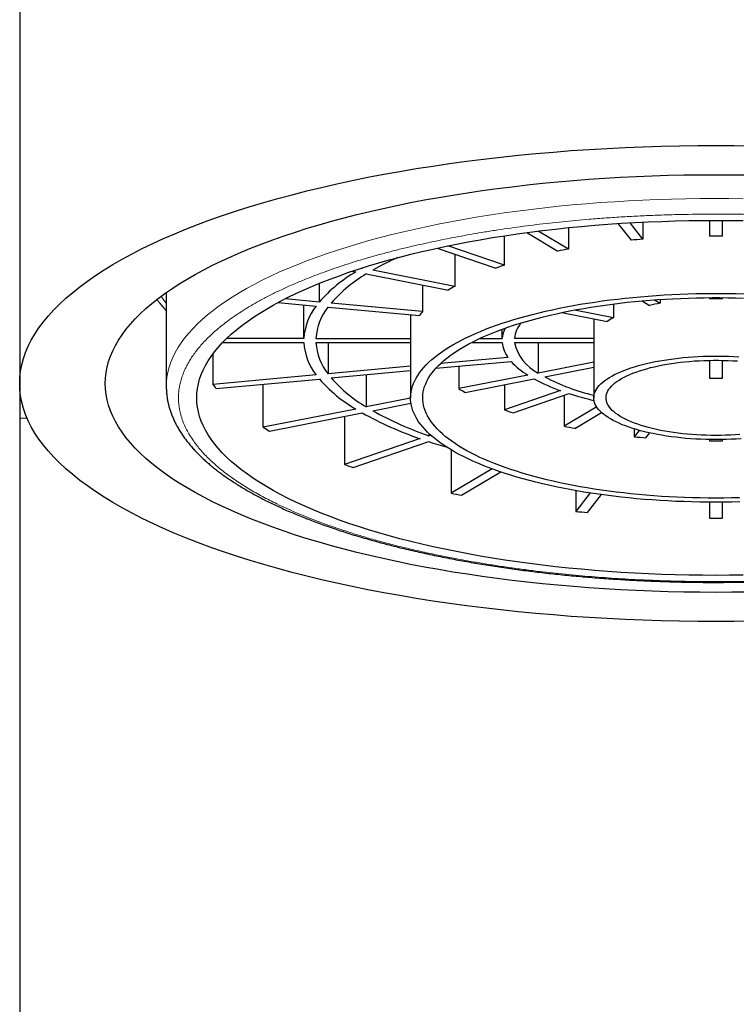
# Model space of a CAD drawing. Header units: millimetres. Extents: x 8 to 771, y 12 to 732.
# Tile 56 of 74: x 322 to 334, y 639 to 655. Entities that reach past the tile are written whole.
import ezdxf

# ---------------------------------------------------------------- set-up
doc = ezdxf.new("R2010")
doc.units = ezdxf.units.MM

msp = doc.modelspace()

# ---------------------------------------------------------------- linework, layer by layer
at = {"color": 7, "linetype": 'Continuous', "lineweight": 30}
for p, q in [((321.869, 665.463), (321.869, 649.488)), ((333.163, 652.16), (333.163, 651.903)), ((333.375, 651.903), (333.375, 652.16)), ((330.857, 651.691), (330.36, 651.985)), ((330.857, 652.041), (330.857, 651.691)), ((331.665, 652.108), (331.879, 651.836)), ((332.072, 651.853), (331.863, 652.12)), ((332.072, 652.131), (332.072, 651.853)), ((329.805, 651.426), (329.805, 651.908)), ((330.171, 651.96), (330.683, 651.656)), ((328.705, 651.706), (329.664, 651.378)), ((329.805, 651.426), (328.88, 651.743)), ((328.993, 651.607), (328.993, 651.079)), ((327.314, 651.327), (327.372, 651.316)), ((327.478, 651.379), (327.473, 651.379)), ((327.478, 651.379), (327.488, 651.384)), ((327.478, 651.381), (327.478, 651.379)), ((328.993, 651.079), (327.651, 651.344)), ((327.545, 651.282), (328.888, 651.017)), ((326.776, 650.823), (326.776, 651.129)), ((328.467, 651.1), (328.467, 650.668)), ((324.269, 650.979), (324.269, 649.441)), ((326.776, 650.823), (326.215, 650.875)), ((332.059, 650.842), (332.184, 650.767)), ((332.262, 650.858), (332.357, 650.802)), ((332.357, 650.865), (332.357, 650.802)), ((333.163, 650.894), (333.163, 650.876)), ((333.375, 650.876), (333.375, 650.894)), ((326.099, 650.815), (326.724, 650.757)), ((326.52, 650.227), (326.52, 650.776)), ((326.918, 650.74), (328.415, 650.602)), ((328.467, 650.668), (326.969, 650.806)), ((331.593, 650.566), (330.956, 650.692)), ((331.593, 650.791), (331.593, 650.566)), ((328.27, 650.616), (328.27, 650.227)), ((330.746, 650.65), (331.487, 650.503)), ((331.272, 650.546), (331.272, 650.227)), ((329.771, 650.227), (329.771, 650.377)), ((326.52, 650.227), (325.261, 650.227)), ((326.72, 650.227), (328.27, 650.227)), ((329.405, 650.227), (329.771, 650.227)), ((331.272, 650.227), (329.971, 650.227)), ((325.192, 650.159), (326.52, 650.159)), ((326.72, 650.159), (328.269, 650.159)), ((326.918, 650.159), (326.918, 649.646)), ((328.269, 650.193), (328.269, 649.253)), ((329.266, 650.159), (329.771, 650.159)), ((329.971, 650.159), (331.269, 650.159)), ((330.36, 650.159), (330.36, 649.66)), ((331.269, 650.193), (331.269, 649.253)), ((325.034, 649.973), (325.034, 649.474)), ((329.864, 649.916), (328.759, 649.815)), ((328.269, 649.77), (326.918, 649.646)), ((328.683, 649.737), (329.916, 649.85)), ((329.06, 649.772), (329.06, 649.404)), ((331.269, 649.84), (330.36, 649.66)), ((330.466, 649.598), (331.269, 649.756)), ((333.163, 649.868), (333.163, 649.578)), ((333.375, 649.578), (333.375, 649.868)), ((326.724, 649.628), (325.034, 649.474)), ((325.086, 649.407), (326.776, 649.562)), ((326.969, 649.58), (328.269, 649.699)), ((327.545, 649.633), (327.545, 649.104)), ((330.187, 649.626), (329.06, 649.404)), ((329.166, 649.341), (330.292, 649.563)), ((321.869, 649.488), (321.869, 648.92)), ((324.269, 649.441), (324.269, 649.44)), ((325.856, 648.771), (325.856, 649.478)), ((329.805, 649.467), (329.805, 649.056)), ((328.27, 649.248), (327.545, 649.104)), ((330.725, 649.371), (329.805, 649.056)), ((329.947, 649.008), (330.866, 649.323)), ((330.783, 649.294), (330.783, 648.789)), ((327.371, 649.07), (325.856, 648.771)), ((327.65, 649.042), (328.276, 649.165)), ((331.317, 649.105), (330.783, 648.789)), ((321.869, 648.92), (321.869, 565.35)), ((325.962, 648.708), (327.477, 649.007)), ((327.189, 648.951), (327.189, 648.162)), ((330.957, 648.754), (331.395, 649.014)), ((328.426, 648.585), (327.189, 648.162)), ((328.568, 648.671), (328.568, 648.633)), ((328.568, 648.633), (328.598, 648.643)), ((331.931, 648.745), (331.931, 648.616)), ((332.013, 648.721), (331.931, 648.616)), ((332.124, 648.599), (332.186, 648.678)), ((327.33, 648.113), (328.568, 648.536)), ((333.163, 648.57), (333.163, 648.552)), ((333.375, 648.552), (333.375, 648.57)), ((328.933, 648.402), (328.933, 647.692)), ((329.604, 648.09), (328.933, 647.692)), ((329.106, 647.658), (329.749, 648.039)), ((330.973, 647.734), (330.973, 647.394)), ((331.209, 647.695), (330.973, 647.394)), ((331.166, 647.376), (331.395, 647.668)), ((333.163, 647.543), (333.163, 647.286)), ((333.375, 647.286), (333.375, 647.543))]:
    msp.add_line(p, q, dxfattribs=at)
at = {"color": 8, "linetype": 'Continuous', "lineweight": 0}
for p, q in [((324.188, 650.919), (324.232, 650.852)), ((324.232, 650.852), (324.269, 650.802)), ((321.991, 648.92), (321.869, 648.92))]:
    msp.add_line(p, q, dxfattribs=at)
at = {"color": 7, "linetype": 'Continuous', "lineweight": 30, "flags": 128}
for points in [[(333.866, 645.594), (333.568, 645.59), (333.269, 645.589), (332.971, 645.59), (332.673, 645.594), (332.375, 645.601), (332.078, 645.61), (331.781, 645.622), (331.486, 645.637), (331.192, 645.654), (330.899, 645.674), (330.608, 645.697), (330.319, 645.722), (330.032, 645.75), (329.747, 645.78), (329.464, 645.813), (329.184, 645.848), (328.907, 645.886), (328.633, 645.926), (328.362, 645.969), (328.094, 646.014), (327.83, 646.062), (327.569, 646.111), (327.313, 646.164), (327.061, 646.218), (326.812, 646.275), (326.569, 646.334), (326.33, 646.395), (326.095, 646.458), (325.866, 646.523), (325.641, 646.591), (325.422, 646.66), (325.208, 646.731), (325, 646.804), (324.798, 646.879), (324.601, 646.956), (324.41, 647.034), (324.225, 647.115), (324.047, 647.196), (323.874, 647.28), (323.709, 647.365), (323.549, 647.451), (323.397, 647.539), (323.251, 647.628), (323.112, 647.718), (322.98, 647.81), (322.855, 647.902), (322.737, 647.996), (322.627, 648.091), (322.523, 648.187), (322.427, 648.283), (322.339, 648.381), (322.258, 648.479), (322.184, 648.578), (322.119, 648.677), (322.06, 648.778), (322.01, 648.878), (321.967, 648.979), (321.932, 649.081), (321.905, 649.182), (321.885, 649.284), (321.873, 649.386), (321.869, 649.488), (321.873, 649.59), (321.885, 649.692), (321.905, 649.794), (321.932, 649.896), (321.967, 649.997), (322.01, 650.098), (322.06, 650.199), (322.119, 650.299), (322.184, 650.398), (322.258, 650.497), (322.339, 650.595), (322.427, 650.693), (322.523, 650.79), (322.627, 650.885), (322.737, 650.98), (322.855, 651.074), (322.98, 651.167), (323.112, 651.258), (323.251, 651.349), (323.397, 651.438), (323.549, 651.525), (323.709, 651.612), (323.874, 651.697), (324.047, 651.78), (324.225, 651.862), (324.41, 651.942), (324.601, 652.02), (324.798, 652.097), (325, 652.172), (325.208, 652.245), (325.422, 652.316), (325.641, 652.386), (325.866, 652.453), (326.095, 652.518), (326.33, 652.581), (326.569, 652.642), (326.812, 652.701), (327.061, 652.758), (327.313, 652.813), (327.569, 652.865), (327.83, 652.915), (328.094, 652.962), (328.362, 653.007), (328.633, 653.05), (328.907, 653.09), (329.184, 653.128), (329.464, 653.163), (329.747, 653.196), (330.032, 653.227), (330.319, 653.254), (330.608, 653.279), (330.899, 653.302), (331.192, 653.322), (331.486, 653.339), (331.781, 653.354), (332.078, 653.366), (332.375, 653.375), (332.673, 653.382), (332.971, 653.386), (333.269, 653.387)], [(333.269, 653.387), (333.568, 653.386), (333.866, 653.382)], [(333.793, 646.073), (333.531, 646.069), (333.269, 646.068), (333.008, 646.069), (332.746, 646.073), (332.485, 646.078), (332.224, 646.087), (331.964, 646.097), (331.705, 646.11), (331.447, 646.125), (331.19, 646.143), (330.935, 646.162), (330.681, 646.184), (330.429, 646.209), (330.179, 646.235), (329.931, 646.264), (329.686, 646.295), (329.443, 646.328), (329.202, 646.364), (328.964, 646.401), (328.73, 646.441), (328.498, 646.482), (328.269, 646.526), (328.044, 646.572), (327.823, 646.62), (327.605, 646.669), (327.392, 646.721), (327.182, 646.775), (326.976, 646.83), (326.775, 646.887), (326.578, 646.946), (326.386, 647.007), (326.198, 647.07), (326.016, 647.134), (325.838, 647.2), (325.665, 647.267), (325.498, 647.336), (325.336, 647.406), (325.179, 647.478), (325.028, 647.551), (324.883, 647.625), (324.743, 647.701), (324.609, 647.778), (324.481, 647.856), (324.359, 647.935), (324.244, 648.016), (324.134, 648.097), (324.031, 648.179), (323.934, 648.262), (323.843, 648.346), (323.759, 648.431), (323.681, 648.517), (323.61, 648.603), (323.546, 648.69), (323.488, 648.777), (323.437, 648.865), (323.393, 648.953), (323.355, 649.042), (323.324, 649.131), (323.3, 649.22), (323.283, 649.309), (323.273, 649.399), (323.269, 649.488), (323.273, 649.578), (323.283, 649.667), (323.3, 649.756), (323.324, 649.846), (323.355, 649.935), (323.393, 650.023), (323.437, 650.111), (323.488, 650.199), (323.546, 650.287), (323.61, 650.373), (323.681, 650.459), (323.759, 650.545), (323.843, 650.63), (323.934, 650.714), (324.031, 650.797), (324.134, 650.879), (324.244, 650.961), (324.359, 651.041), (324.481, 651.12), (324.609, 651.198), (324.743, 651.275), (324.883, 651.351), (325.028, 651.425), (325.179, 651.498), (325.336, 651.57), (325.498, 651.64), (325.665, 651.709), (325.838, 651.777), (326.016, 651.842), (326.198, 651.907), (326.386, 651.969), (326.578, 652.03), (326.775, 652.089), (326.976, 652.146), (327.182, 652.202), (327.392, 652.255), (327.605, 652.307), (327.823, 652.357), (328.044, 652.404), (328.269, 652.45), (328.498, 652.494), (328.73, 652.536), (328.964, 652.575), (329.202, 652.613), (329.443, 652.648), (329.686, 652.681), (329.931, 652.712), (330.179, 652.741), (330.429, 652.767), (330.681, 652.792), (330.935, 652.814), (331.19, 652.834), (331.447, 652.851), (331.705, 652.866), (331.964, 652.879), (332.224, 652.89), (332.485, 652.898), (332.746, 652.904), (333.008, 652.907), (333.269, 652.908)], [(333.269, 652.908), (333.531, 652.907), (333.793, 652.904)], [(333.269, 646.346), (333.047, 646.347), (332.825, 646.35), (332.603, 646.355), (332.381, 646.362), (332.16, 646.371), (331.94, 646.382), (331.72, 646.395), (331.502, 646.41), (331.285, 646.426), (331.07, 646.445), (330.855, 646.466), (330.643, 646.488), (330.432, 646.513), (330.223, 646.539), (330.017, 646.567), (329.812, 646.597), (329.61, 646.629), (329.411, 646.663), (329.214, 646.698), (329.019, 646.735), (328.828, 646.774), (328.64, 646.815), (328.455, 646.857), (328.273, 646.901), (328.095, 646.947), (327.92, 646.994), (327.749, 647.043), (327.582, 647.093), (327.418, 647.144), (327.259, 647.197), (327.104, 647.252), (326.953, 647.308), (326.806, 647.365), (326.664, 647.424), (326.526, 647.483), (326.393, 647.544), (326.264, 647.607), (326.141, 647.67), (326.022, 647.734), (325.908, 647.8), (325.8, 647.866), (325.696, 647.933), (325.598, 648.002), (325.504, 648.071), (325.417, 648.141), (325.334, 648.211), (325.257, 648.283), (325.186, 648.355), (325.12, 648.427), (325.059, 648.501), (325.004, 648.574), (324.955, 648.649), (324.912, 648.723), (324.874, 648.798), (324.842, 648.874), (324.816, 648.949), (324.796, 649.025), (324.781, 649.101), (324.772, 649.177), (324.769, 649.253), (324.772, 649.329), (324.781, 649.405), (324.796, 649.481), (324.816, 649.557), (324.842, 649.633), (324.874, 649.708), (324.912, 649.783), (324.955, 649.858), (325.004, 649.932), (325.059, 650.006), (325.12, 650.079), (325.186, 650.152), (325.257, 650.224), (325.334, 650.295), (325.417, 650.366), (325.504, 650.436), (325.598, 650.505), (325.696, 650.573), (325.8, 650.64), (325.908, 650.707), (326.022, 650.772), (326.141, 650.837), (326.264, 650.9), (326.393, 650.962), (326.526, 651.023), (326.664, 651.083), (326.806, 651.141), (326.953, 651.198), (327.104, 651.254), (327.259, 651.309), (327.418, 651.362), (327.582, 651.414), (327.749, 651.464), (327.92, 651.512), (328.095, 651.56), (328.273, 651.605), (328.455, 651.649), (328.64, 651.691), (328.828, 651.732), (329.019, 651.771), (329.214, 651.808), (329.411, 651.843), (329.61, 651.877), (329.812, 651.909), (330.017, 651.939), (330.223, 651.967), (330.432, 651.994), (330.643, 652.018), (330.855, 652.041), (331.07, 652.061), (331.285, 652.08), (331.502, 652.097), (331.72, 652.112), (331.94, 652.125), (332.16, 652.135), (332.381, 652.144), (332.603, 652.151), (332.825, 652.156), (333.047, 652.159), (333.269, 652.16), (333.492, 652.159), (333.714, 652.156)], [(333.269, 647.543), (333.138, 647.544), (333.007, 647.545), (332.876, 647.548), (332.745, 647.553), (332.614, 647.558), (332.484, 647.564), (332.355, 647.572), (332.226, 647.581), (332.097, 647.591), (331.97, 647.602), (331.844, 647.614), (331.718, 647.627), (331.594, 647.642), (331.47, 647.658), (331.348, 647.674), (331.228, 647.692), (331.109, 647.711), (330.991, 647.731), (330.875, 647.752), (330.76, 647.774), (330.647, 647.797), (330.536, 647.821), (330.427, 647.846), (330.32, 647.872), (330.215, 647.899), (330.112, 647.927), (330.011, 647.956), (329.912, 647.986), (329.816, 648.016), (329.722, 648.048), (329.631, 648.08), (329.542, 648.113), (329.456, 648.147), (329.372, 648.182), (329.291, 648.217), (329.213, 648.253), (329.137, 648.29), (329.065, 648.328), (328.995, 648.366), (328.928, 648.405), (328.865, 648.444), (328.804, 648.484), (328.746, 648.524), (328.692, 648.565), (328.641, 648.607), (328.593, 648.648), (328.548, 648.691), (328.506, 648.733), (328.468, 648.776), (328.433, 648.82), (328.401, 648.863), (328.373, 648.907), (328.348, 648.951), (328.327, 648.996), (328.308, 649.04), (328.294, 649.085), (328.283, 649.13), (328.275, 649.175), (328.27, 649.219), (328.27, 649.264), (328.272, 649.309), (328.278, 649.354), (328.288, 649.399), (328.301, 649.444), (328.317, 649.488), (328.337, 649.533), (328.36, 649.577), (328.387, 649.621), (328.417, 649.665), (328.45, 649.708), (328.487, 649.752), (328.527, 649.794), (328.57, 649.837), (328.616, 649.879), (328.666, 649.921), (328.719, 649.962), (328.775, 650.002), (328.834, 650.043), (328.896, 650.082), (328.961, 650.121), (329.03, 650.16), (329.101, 650.197), (329.175, 650.235), (329.252, 650.271), (329.331, 650.307), (329.414, 650.342), (329.499, 650.376), (329.586, 650.41), (329.676, 650.442), (329.769, 650.474), (329.864, 650.505), (329.961, 650.535), (330.061, 650.565), (330.163, 650.593), (330.267, 650.621), (330.373, 650.647), (330.481, 650.673), (330.591, 650.697), (330.703, 650.721), (330.817, 650.743), (330.932, 650.765), (331.049, 650.785), (331.168, 650.805), (331.288, 650.823), (331.409, 650.841), (331.532, 650.857), (331.656, 650.872), (331.781, 650.886), (331.907, 650.899), (332.034, 650.91), (332.161, 650.921), (332.29, 650.93), (332.419, 650.938), (332.549, 650.945), (332.679, 650.951), (332.81, 650.956), (332.941, 650.96), (333.072, 650.962), (333.204, 650.963), (333.335, 650.963), (333.467, 650.962), (333.598, 650.96), (333.729, 650.956)], [(333.269, 647.611), (333.141, 647.612), (333.013, 647.614), (332.885, 647.617), (332.757, 647.621), (332.63, 647.626), (332.503, 647.633), (332.376, 647.64), (332.251, 647.649), (332.126, 647.659), (332.001, 647.67), (331.878, 647.682), (331.756, 647.695), (331.634, 647.71), (331.514, 647.725), (331.396, 647.742), (331.278, 647.759), (331.162, 647.778), (331.048, 647.798), (330.935, 647.819), (330.823, 647.841), (330.714, 647.864), (330.606, 647.887), (330.5, 647.912), (330.396, 647.938), (330.295, 647.965), (330.195, 647.992), (330.098, 648.021), (330.002, 648.05), (329.91, 648.081), (329.819, 648.112), (329.731, 648.144), (329.646, 648.177), (329.563, 648.21), (329.483, 648.244), (329.405, 648.279), (329.33, 648.315), (329.258, 648.351), (329.189, 648.388), (329.123, 648.426), (329.06, 648.464), (329, 648.503), (328.943, 648.542), (328.889, 648.582), (328.838, 648.622), (328.79, 648.663), (328.746, 648.704), (328.704, 648.746), (328.666, 648.788), (328.632, 648.83), (328.6, 648.873), (328.572, 648.915), (328.547, 648.958), (328.526, 649.002), (328.508, 649.045), (328.494, 649.089), (328.482, 649.133), (328.475, 649.176), (328.47, 649.22), (328.47, 649.264), (328.472, 649.308), (328.478, 649.352), (328.488, 649.396), (328.5, 649.439), (328.517, 649.483), (328.536, 649.526), (328.559, 649.569), (328.586, 649.612), (328.616, 649.655), (328.649, 649.697), (328.685, 649.74), (328.725, 649.781), (328.768, 649.823), (328.814, 649.864), (328.863, 649.904), (328.915, 649.944), (328.971, 649.984), (329.03, 650.023), (329.091, 650.061), (329.156, 650.099), (329.224, 650.137), (329.294, 650.173), (329.367, 650.209), (329.444, 650.245), (329.522, 650.279), (329.604, 650.313), (329.688, 650.346), (329.775, 650.379), (329.864, 650.41), (329.956, 650.441), (330.05, 650.471), (330.146, 650.5), (330.245, 650.528), (330.345, 650.555), (330.448, 650.581), (330.553, 650.607), (330.66, 650.631), (330.768, 650.654), (330.879, 650.677), (330.991, 650.698), (331.105, 650.718), (331.22, 650.738), (331.337, 650.756), (331.455, 650.773), (331.574, 650.789), (331.695, 650.804), (331.817, 650.818), (331.94, 650.831), (332.063, 650.842), (332.188, 650.853), (332.313, 650.862), (332.439, 650.87), (332.566, 650.877), (332.693, 650.883), (332.821, 650.888), (332.949, 650.891), (333.077, 650.894), (333.205, 650.895), (333.334, 650.895), (333.462, 650.894), (333.59, 650.891), (333.718, 650.888)], [(333.269, 648.569), (333.186, 648.57), (333.103, 648.571), (333.02, 648.574), (332.938, 648.579), (332.856, 648.584), (332.775, 648.59), (332.695, 648.598), (332.616, 648.607), (332.538, 648.617), (332.461, 648.627), (332.386, 648.64), (332.312, 648.653), (332.24, 648.667), (332.169, 648.682), (332.101, 648.698), (332.034, 648.715), (331.97, 648.733), (331.908, 648.752), (331.848, 648.772), (331.791, 648.793), (331.736, 648.814), (331.684, 648.836), (331.635, 648.859), (331.588, 648.883), (331.544, 648.907), (331.504, 648.932), (331.466, 648.957), (331.432, 648.983), (331.401, 649.01), (331.373, 649.036), (331.348, 649.064), (331.326, 649.091), (331.308, 649.119), (331.294, 649.147), (331.283, 649.175), (331.275, 649.203), (331.27, 649.232), (331.27, 649.26), (331.272, 649.289), (331.278, 649.317), (331.288, 649.345), (331.301, 649.374), (331.317, 649.401), (331.337, 649.429), (331.36, 649.456), (331.386, 649.483), (331.416, 649.51), (331.449, 649.536), (331.485, 649.562), (331.524, 649.587), (331.566, 649.611), (331.611, 649.635), (331.659, 649.659), (331.71, 649.681), (331.763, 649.703), (331.819, 649.724), (331.878, 649.744), (331.938, 649.764), (332.002, 649.782), (332.067, 649.8), (332.135, 649.816), (332.204, 649.832), (332.275, 649.847), (332.349, 649.86), (332.423, 649.873), (332.499, 649.884), (332.577, 649.895), (332.655, 649.904), (332.735, 649.912), (332.816, 649.919), (332.897, 649.925), (332.979, 649.93), (333.062, 649.934), (333.145, 649.936), (333.228, 649.937), (333.311, 649.937), (333.394, 649.936), (333.477, 649.934), (333.56, 649.93), (333.642, 649.925)], [(333.269, 648.638), (333.19, 648.638), (333.112, 648.64), (333.033, 648.643), (332.955, 648.647), (332.877, 648.652), (332.8, 648.659), (332.725, 648.666), (332.65, 648.675), (332.576, 648.685), (332.504, 648.696), (332.433, 648.708), (332.364, 648.721), (332.296, 648.735), (332.231, 648.75), (332.167, 648.766), (332.106, 648.783), (332.047, 648.801), (331.99, 648.82), (331.935, 648.84), (331.884, 648.86), (331.834, 648.882), (331.788, 648.903), (331.745, 648.926), (331.704, 648.949), (331.667, 648.973), (331.632, 648.997), (331.601, 649.022), (331.573, 649.048), (331.548, 649.073), (331.527, 649.099), (331.509, 649.126), (331.494, 649.152), (331.483, 649.179), (331.475, 649.206), (331.47, 649.233), (331.47, 649.26), (331.472, 649.287), (331.478, 649.314), (331.488, 649.341), (331.501, 649.367), (331.517, 649.394), (331.537, 649.42), (331.56, 649.446), (331.586, 649.471), (331.616, 649.497), (331.649, 649.521), (331.685, 649.545), (331.724, 649.569), (331.766, 649.592), (331.811, 649.614), (331.859, 649.635), (331.909, 649.656), (331.962, 649.676), (332.018, 649.696), (332.076, 649.714), (332.136, 649.731), (332.199, 649.748), (332.263, 649.764), (332.33, 649.778), (332.398, 649.792), (332.468, 649.804), (332.54, 649.816), (332.613, 649.826), (332.687, 649.836), (332.762, 649.844), (332.839, 649.851), (332.916, 649.857), (332.994, 649.862), (333.072, 649.865), (333.151, 649.867), (333.23, 649.869), (333.309, 649.869), (333.388, 649.867), (333.467, 649.865), (333.545, 649.862), (333.623, 649.857)], [(333.662, 648.652), (333.584, 648.647), (333.506, 648.643), (333.427, 648.64), (333.349, 648.638), (333.269, 648.638)], [(333.683, 648.584), (333.601, 648.579), (333.518, 648.574), (333.436, 648.571), (333.353, 648.57), (333.269, 648.569)], [(333.654, 647.617), (333.526, 647.614), (333.398, 647.612), (333.269, 647.611)], [(333.663, 647.548), (333.532, 647.545), (333.401, 647.544), (333.269, 647.543)], [(333.714, 646.35), (333.492, 646.347), (333.269, 646.346)]]:
    msp.add_lwpolyline(points, dxfattribs=at)
at = {"color": 8, "linetype": 'Continuous', "lineweight": 0, "flags": 128}
msp.add_lwpolyline([(333.717, 652.515), (333.482, 652.518), (333.246, 652.519), (333.011, 652.518), (332.775, 652.515), (332.54, 652.509), (332.306, 652.502), (332.072, 652.492), (331.839, 652.48), (331.607, 652.466), (331.376, 652.45), (331.146, 652.432), (330.918, 652.412), (330.691, 652.39), (330.466, 652.366), (330.243, 652.34), (330.022, 652.312), (329.804, 652.282), (329.588, 652.25), (329.374, 652.216), (329.163, 652.18), (328.955, 652.142), (328.749, 652.103), (328.547, 652.062), (328.348, 652.018), (328.153, 651.973), (327.961, 651.927), (327.772, 651.878), (327.588, 651.828), (327.407, 651.777), (327.23, 651.723), (327.057, 651.668), (326.889, 651.612), (326.725, 651.554), (326.566, 651.495), (326.411, 651.434), (326.261, 651.372), (326.115, 651.309), (325.975, 651.244), (325.839, 651.178), (325.709, 651.111), (325.584, 651.043), (325.464, 650.973), (325.349, 650.903), (325.24, 650.831), (325.136, 650.759), (325.038, 650.686), (324.946, 650.612), (324.859, 650.537), (324.778, 650.461), (324.703, 650.385), (324.634, 650.308), (324.57, 650.23), (324.513, 650.152), (324.461, 650.073), (324.416, 649.994), (324.377, 649.915), (324.343, 649.835), (324.316, 649.755), (324.295, 649.675), (324.281, 649.594), (324.272, 649.514), (324.269, 649.441)], dxfattribs=at)
at = {"color": 7, "linetype": 'Continuous', "lineweight": 30}
for centre, radius, start, end in [((333.179, 638.708), 13.191, 94.8144, 95.657), ((333.269, 637.205), 14.698, 89.5876, 90.4124), ((332.755, 641.622), 10.246, 100.6753, 101.6627), ((330.003, 647.194), 4.771, 114.0626, 119.5358), ((331.696, 645.667), 6.061, 108.1754, 109.5882), ((328.588, 649.238), 2.408, 120.3422, 138.8142), ((328.727, 649.266), 2.337, 120.3814, 138.7775), ((330.405, 648.576), 2.874, 119.4128, 121.8651), ((333.269, 645.024), 5.853, 88.9683, 91.0398), ((327.485, 650.16), 0.967, 141.8701, 176.0237), ((327.656, 650.161), 0.939, 141.9351, 175.959), ((333.051, 646.832), 4.03, 99.9186, 102.4289), ((329.292, 649.969), 1.082, 139.7065, 144.1523), ((332.123, 649.55), 1.145, 117.5548, 123.7112), ((330.231, 650.184), 0.462, 152.935, 174.6899), ((330.463, 650.168), 0.496, 141.0874, 173.1275), ((328.856, 650.193), 0.586, 176.6539, 179.997), ((331.506, 650.193), 0.236, 171.6505, 179.9815), ((327.485, 650.226), 0.967, 183.9763, 218.1299), ((327.656, 650.225), 0.938, 184.0411, 218.0659), ((330.267, 650.21), 0.499, 185.9558, 216.1507), ((330.686, 650.315), 0.732, 192.3748, 243.5665), ((330.838, 650.688), 1.246, 222.2759, 238.4881), ((328.588, 651.148), 2.408, 221.1873, 239.6452), ((328.727, 651.12), 2.337, 221.2239, 239.6075), ((331.736, 652.225), 3.028, 241.5259, 250.4929), ((332.123, 652.782), 3.59, 242.5051, 256.2454), ((333.269, 654.838), 5.261, 268.8436, 271.1483), ((326.515, 650.58), 1.849, 216.7762, 219.3776), ((330.5, 651.713), 2.722, 238.0588, 240.6471), ((332.5, 654.416), 5.348, 252.22, 256.7486), ((330.312, 654.096), 5.825, 240.8771, 251.1108), ((330.4, 653.981), 5.653, 240.8985, 251.0892), ((331.779, 654.595), 5.88, 250.3899, 251.8465), ((328.394, 652.935), 4.877, 238.6325, 240.077), ((332.746, 658.274), 9.686, 258.3088, 259.3532), ((333.211, 661.527), 12.974, 264.3359, 265.1927), ((331.425, 657.15), 9.075, 251.6491, 253.6219), ((333.269, 662.577), 14.026, 269.5678, 270.4322), ((330.539, 657.726), 10.135, 250.6957, 251.5407), ((332.303, 664.303), 16.949, 258.5326, 259.1294), ((333.158, 670.155), 22.866, 264.5169, 265.003), ((333.269, 671.991), 24.706, 269.7546, 270.2454)]:
    msp.add_arc(centre, radius, start, end, dxfattribs=at)
at = {"color": 8, "linetype": 'Continuous', "lineweight": 0}
for points, knots in [([(341.821, 649.963), (341.803, 649.988), (341.766, 650.038), (341.704, 650.112), (341.637, 650.186), (341.565, 650.259), (341.487, 650.331), (341.403, 650.403), (341.313, 650.475), (341.219, 650.545), (341.121, 650.613), (341.021, 650.678), (340.918, 650.743), (340.809, 650.806), (340.696, 650.868), (340.579, 650.93), (340.45, 650.994), (340.308, 651.061), (340.152, 651.129), (339.991, 651.196), (339.825, 651.262), (339.652, 651.326), (339.475, 651.388), (339.28, 651.452), (339.068, 651.518), (338.837, 651.585), (338.599, 651.649), (338.355, 651.71), (338.105, 651.769), (337.861, 651.821), (337.625, 651.869), (337.398, 651.912), (337.167, 651.952), (336.933, 651.99), (336.696, 652.026), (336.455, 652.059), (336.223, 652.089), (336.001, 652.115), (335.788, 652.137), (335.575, 652.158), (335.36, 652.177), (335.144, 652.194), (334.926, 652.209), (334.707, 652.223), (334.481, 652.235), (334.249, 652.245), (334.012, 652.253), (333.773, 652.258), (333.535, 652.262), (333.296, 652.263), (333.057, 652.262), (332.822, 652.259), (332.572, 652.254), (332.309, 652.246), (332.028, 652.233), (331.748, 652.218), (331.47, 652.2), (331.212, 652.18), (330.974, 652.159), (330.757, 652.138), (330.542, 652.115), (330.329, 652.09), (330.118, 652.064), (329.908, 652.035), (329.697, 652.004), (329.492, 651.972), (329.293, 651.938), (329.102, 651.904), (328.915, 651.869), (328.73, 651.832), (328.548, 651.793), (328.368, 651.753), (328.18, 651.709), (327.985, 651.66), (327.784, 651.607), (327.588, 651.552), (327.396, 651.495), (327.21, 651.436), (327.028, 651.376), (326.84, 651.309), (326.647, 651.236), (326.452, 651.157), (326.265, 651.076), (326.086, 650.993), (325.915, 650.907), (325.761, 650.824), (325.621, 650.743), (325.496, 650.665), (325.378, 650.586), (325.267, 650.506), (325.162, 650.425), (325.065, 650.343), (324.979, 650.263), (324.903, 650.187), (324.837, 650.115), (324.776, 650.042), (324.72, 649.968), (324.67, 649.894), (324.626, 649.82), (324.587, 649.745), (324.552, 649.668), (324.523, 649.588), (324.5, 649.507), (324.483, 649.426), (324.472, 649.344), (324.468, 649.262), (324.471, 649.181), (324.48, 649.1), (324.496, 649.015), (324.521, 648.924), (324.556, 648.828), (324.601, 648.733), (324.654, 648.637), (324.696, 648.575), (324.718, 648.543)], [0, 0, 0, 0, 0.008166, 0.01632, 0.024465, 0.032608, 0.040754, 0.048909, 0.057077, 0.065666, 0.073428, 0.081182, 0.088932, 0.096684, 0.104441, 0.112208, 0.119991, 0.129194, 0.138379, 0.147555, 0.156728, 0.165907, 0.175098, 0.184311, 0.195275, 0.206216, 0.217146, 0.228078, 0.239025, 0.25, 0.2594, 0.268781, 0.278151, 0.287519, 0.296893, 0.30628, 0.31569, 0.323744, 0.331784, 0.339814, 0.347841, 0.355869, 0.363903, 0.371948, 0.380011, 0.388667, 0.397309, 0.405942, 0.414573, 0.423208, 0.431853, 0.440516, 0.448754, 0.459002, 0.46924, 0.479478, 0.489728, 0.5, 0.508164, 0.516315, 0.52446, 0.532603, 0.54075, 0.548906, 0.557077, 0.565666, 0.573428, 0.581182, 0.588932, 0.596684, 0.604441, 0.612208, 0.619991, 0.629194, 0.638379, 0.647555, 0.656728, 0.665906, 0.675098, 0.684311, 0.695275, 0.706216, 0.717146, 0.728078, 0.739024, 0.75, 0.7594, 0.768781, 0.778151, 0.787519, 0.796893, 0.80628, 0.81569, 0.823744, 0.831783, 0.839814, 0.84784, 0.855868, 0.863903, 0.871948, 0.880011, 0.888667, 0.897309, 0.905942, 0.914573, 0.923208, 0.931853, 0.940516, 0.948756, 0.959006, 0.969244, 0.979482, 0.989731, 1, 1, 1, 1]), ([(324.718, 648.543), (324.736, 648.518), (324.773, 648.468), (324.835, 648.394), (324.902, 648.32), (324.974, 648.248), (325.052, 648.175), (325.136, 648.104), (325.226, 648.031), (325.32, 647.961), (325.418, 647.893), (325.518, 647.828), (325.621, 647.764), (325.73, 647.701), (325.843, 647.638), (325.96, 647.577), (326.089, 647.512), (326.231, 647.446), (326.387, 647.377), (326.548, 647.31), (326.714, 647.244), (326.886, 647.181), (327.064, 647.118), (327.259, 647.054), (327.471, 646.988), (327.702, 646.921), (327.94, 646.857), (328.184, 646.796), (328.434, 646.738), (328.678, 646.685), (328.914, 646.637), (329.141, 646.595), (329.372, 646.554), (329.606, 646.516), (329.843, 646.48), (330.084, 646.447), (330.316, 646.418), (330.538, 646.392), (330.75, 646.369), (330.964, 646.348), (331.179, 646.329), (331.395, 646.312), (331.613, 646.297), (331.832, 646.283), (332.058, 646.272), (332.29, 646.262), (332.527, 646.254), (332.765, 646.248), (333.004, 646.244), (333.243, 646.243), (333.482, 646.244), (333.717, 646.247), (333.967, 646.252), (334.23, 646.261), (334.511, 646.273), (334.791, 646.288), (335.069, 646.306), (335.327, 646.326), (335.565, 646.347), (335.782, 646.368), (335.997, 646.391), (336.21, 646.416), (336.421, 646.443), (336.631, 646.471), (336.842, 646.502), (337.047, 646.534), (337.246, 646.568), (337.437, 646.602), (337.624, 646.637), (337.809, 646.674), (337.991, 646.713), (338.171, 646.753), (338.359, 646.797), (338.554, 646.846), (338.755, 646.899), (338.951, 646.954), (339.143, 647.011), (339.329, 647.07), (339.511, 647.131), (339.699, 647.197), (339.892, 647.27), (340.087, 647.349), (340.274, 647.43), (340.453, 647.514), (340.624, 647.599), (340.778, 647.683), (340.918, 647.764), (341.043, 647.841), (341.161, 647.92), (341.272, 648), (341.377, 648.081), (341.474, 648.164), (341.56, 648.243), (341.636, 648.319), (341.702, 648.392), (341.763, 648.465), (341.819, 648.538), (341.869, 648.612), (341.913, 648.687), (341.952, 648.762), (341.987, 648.839), (342.016, 648.918), (342.039, 648.999), (342.056, 649.081), (342.067, 649.162), (342.071, 649.244), (342.068, 649.326), (342.059, 649.406), (342.043, 649.492), (342.018, 649.582), (341.983, 649.678), (341.938, 649.774), (341.885, 649.869), (341.842, 649.932), (341.821, 649.963)], [0, 0, 0, 0, 0.0081663, 0.0163191, 0.0244645, 0.032608, 0.0407541, 0.0489088, 0.0570773, 0.0656664, 0.0734282, 0.0811819, 0.0889324, 0.0966835, 0.1044409, 0.112208, 0.1199904, 0.1291939, 0.1383793, 0.1475548, 0.1567279, 0.1659066, 0.1750984, 0.1843108, 0.1952751, 0.2062159, 0.2171455, 0.2280774, 0.2390245, 0.2499998, 0.2593997, 0.2687809, 0.2781514, 0.2875192, 0.296893, 0.3062803, 0.3156899, 0.3237437, 0.3317835, 0.339814, 0.3478407, 0.3558685, 0.3639026, 0.3719483, 0.3800106, 0.3886671, 0.3973087, 0.4059417, 0.4145726, 0.4232077, 0.4318534, 0.4405161, 0.4487539, 0.4590018, 0.4692397, 0.4794782, 0.4897281, 0.5, 0.5081639, 0.5163155, 0.5244601, 0.5326032, 0.5407501, 0.5489061, 0.5570766, 0.5656664, 0.5734283, 0.5811823, 0.5889324, 0.5966839, 0.6044407, 0.6122081, 0.6199907, 0.6291937, 0.6383793, 0.6475549, 0.656728, 0.6659068, 0.6750983, 0.6843109, 0.6952754, 0.7062161, 0.7171457, 0.7280776, 0.7390249, 0.7500001, 0.7593998, 0.7687809, 0.7781514, 0.7875193, 0.7968928, 0.8062803, 0.8156901, 0.823744, 0.8317836, 0.8398141, 0.8478408, 0.8558686, 0.8639028, 0.8719483, 0.8800106, 0.8886671, 0.8973088, 0.905942, 0.9145727, 0.9232079, 0.9318536, 0.9405162, 0.9487559, 0.9590058, 0.9692443, 0.9794829, 0.9897312, 1, 1, 1, 1])]:
    msp.add_open_spline(points, degree=3, knots=knots, dxfattribs=at)
at = {"color": 7, "linetype": 'Continuous', "lineweight": 30}
for points, knots in [([(324.115, 650.863), (324.126, 650.848), (324.154, 650.811), (324.203, 650.754), (324.243, 650.708), (324.266, 650.684), (324.269, 650.681)], [0, 0, 0, 0, 0.244542, 0.593101, 0.9435, 1, 1, 1, 1]), ([(324.27, 649.44), (324.27, 649.429), (324.27, 649.398), (324.273, 649.345), (324.279, 649.283), (324.289, 649.221), (324.301, 649.159), (324.318, 649.096), (324.337, 649.033), (324.36, 648.971), (324.386, 648.908), (324.416, 648.845), (324.449, 648.782), (324.486, 648.719), (324.526, 648.656), (324.57, 648.593), (324.618, 648.53), (324.667, 648.47), (324.72, 648.41), (324.774, 648.353), (324.831, 648.296), (324.888, 648.242), (324.948, 648.189), (325.011, 648.136), (325.076, 648.083), (325.144, 648.031), (325.214, 647.98), (325.287, 647.929), (325.362, 647.879), (325.439, 647.829), (325.519, 647.78), (325.601, 647.732), (325.686, 647.684), (325.773, 647.637), (325.862, 647.59), (325.953, 647.545), (326.047, 647.499), (326.142, 647.455), (326.244, 647.409), (326.347, 647.365), (326.457, 647.319), (326.566, 647.276), (326.68, 647.232), (326.793, 647.19), (326.911, 647.148), (327.028, 647.108), (327.151, 647.067), (327.277, 647.027), (327.408, 646.987), (327.543, 646.947), (327.679, 646.909), (327.817, 646.871), (327.958, 646.835), (328.095, 646.8), (328.235, 646.767), (328.371, 646.735), (328.513, 646.704), (328.653, 646.674), (328.798, 646.645), (328.941, 646.617), (329.084, 646.59), (329.224, 646.565), (329.365, 646.541), (329.507, 646.518), (329.65, 646.495), (329.795, 646.474), (329.94, 646.453), (330.086, 646.433), (330.234, 646.414), (330.382, 646.396), (330.531, 646.379), (330.681, 646.363), (330.831, 646.348), (330.982, 646.334), (331.134, 646.32), (331.286, 646.308), (331.439, 646.296), (331.592, 646.286), (331.746, 646.276), (331.9, 646.268), (332.053, 646.26), (332.207, 646.253), (332.36, 646.247), (332.511, 646.242), (332.66, 646.238), (332.803, 646.235), (332.929, 646.233), (333.039, 646.232), (333.149, 646.231), (333.226, 646.231), (333.269, 646.231)], [0, 0, 0, 0, 0.005911, 0.016995, 0.028135, 0.039347, 0.050644, 0.062036, 0.073536, 0.085151, 0.096886, 0.108748, 0.120733, 0.13284, 0.145064, 0.157398, 0.169829, 0.182348, 0.193649, 0.206266, 0.217625, 0.229004, 0.240396, 0.251799, 0.263209, 0.274622, 0.286037, 0.29745, 0.30886, 0.320267, 0.331668, 0.343064, 0.354453, 0.365836, 0.377213, 0.388584, 0.399947, 0.411304, 0.422654, 0.435288, 0.446623, 0.459232, 0.470556, 0.483142, 0.494454, 0.507021, 0.518323, 0.530873, 0.543449, 0.556019, 0.568583, 0.581142, 0.593699, 0.606253, 0.617519, 0.630037, 0.641297, 0.653819, 0.665071, 0.6776, 0.688847, 0.700091, 0.711333, 0.722571, 0.733807, 0.745039, 0.756269, 0.767494, 0.778717, 0.789936, 0.801151, 0.812361, 0.823566, 0.834766, 0.845959, 0.857144, 0.86832, 0.879484, 0.890632, 0.901761, 0.912862, 0.923925, 0.934927, 0.945833, 0.956559, 0.966902, 0.97659, 0.983445, 0.990629, 1, 1, 1, 1]), ([(333.269, 646.231), (333.325, 646.231), (333.404, 646.232), (333.52, 646.232), (333.621, 646.234), (333.741, 646.236), (333.867, 646.238), (334, 646.241), (334.137, 646.246), (334.277, 646.251), (334.42, 646.257), (334.564, 646.264), (334.71, 646.271), (334.858, 646.28), (335.006, 646.29), (335.154, 646.3), (335.303, 646.312), (335.452, 646.324), (335.601, 646.338), (335.75, 646.352), (335.899, 646.368), (336.047, 646.384), (336.195, 646.401), (336.343, 646.419), (336.49, 646.438), (336.636, 646.458), (336.781, 646.479), (336.926, 646.501), (337.069, 646.524), (337.212, 646.547), (337.353, 646.572), (337.493, 646.597), (337.632, 646.623), (337.77, 646.651), (337.907, 646.679), (338.042, 646.707), (338.176, 646.737), (338.308, 646.768), (338.439, 646.799), (338.568, 646.831), (338.696, 646.864), (338.822, 646.898), (338.946, 646.933), (339.069, 646.968), (339.189, 647.005), (339.308, 647.042), (339.426, 647.079), (339.541, 647.118), (339.654, 647.157), (339.765, 647.197), (339.875, 647.238), (339.982, 647.279), (340.087, 647.321), (340.19, 647.364), (340.291, 647.408), (340.39, 647.452), (340.486, 647.496), (340.58, 647.542), (340.673, 647.588), (340.762, 647.635), (340.85, 647.682), (340.935, 647.73), (341.018, 647.779), (341.098, 647.828), (341.176, 647.878), (341.251, 647.928), (341.325, 647.979), (341.395, 648.031), (341.463, 648.083), (341.529, 648.136), (341.592, 648.189), (341.652, 648.243), (341.71, 648.298), (341.765, 648.353), (341.817, 648.408), (341.867, 648.464), (341.914, 648.521), (341.958, 648.578), (341.999, 648.636), (342.037, 648.693), (342.073, 648.752), (342.106, 648.81), (342.135, 648.869), (342.162, 648.929), (342.186, 648.989), (342.207, 649.048), (342.225, 649.109), (342.24, 649.169), (342.252, 649.23), (342.261, 649.291), (342.267, 649.352), (342.269, 649.402), (342.269, 649.431), (342.269, 649.441)], [0, 0, 0, 0, 0.011915, 0.016836, 0.024995, 0.033484, 0.042602, 0.052128, 0.06197, 0.072059, 0.082342, 0.092782, 0.103351, 0.114026, 0.124792, 0.135633, 0.14654, 0.157503, 0.168515, 0.17957, 0.190663, 0.201789, 0.212945, 0.224127, 0.235334, 0.246561, 0.257807, 0.269071, 0.28035, 0.291644, 0.302951, 0.314269, 0.325599, 0.336937, 0.348285, 0.359641, 0.371005, 0.382375, 0.393753, 0.405136, 0.416524, 0.427917, 0.439316, 0.450718, 0.462125, 0.473536, 0.484951, 0.496369, 0.50779, 0.519215, 0.530643, 0.542074, 0.553508, 0.564945, 0.576385, 0.587828, 0.599273, 0.610722, 0.622173, 0.633628, 0.645085, 0.656545, 0.668007, 0.679472, 0.690939, 0.702406, 0.713876, 0.725346, 0.736814, 0.748281, 0.759742, 0.771197, 0.782643, 0.794078, 0.805497, 0.816899, 0.828277, 0.83963, 0.850953, 0.862241, 0.873493, 0.884704, 0.895875, 0.907004, 0.918094, 0.929147, 0.940168, 0.951165, 0.962147, 0.973123, 0.984107, 0.995108, 1, 1, 1, 1])]:
    msp.add_open_spline(points, degree=3, knots=knots, dxfattribs=at)

doc.saveas('drawing.dxf')
